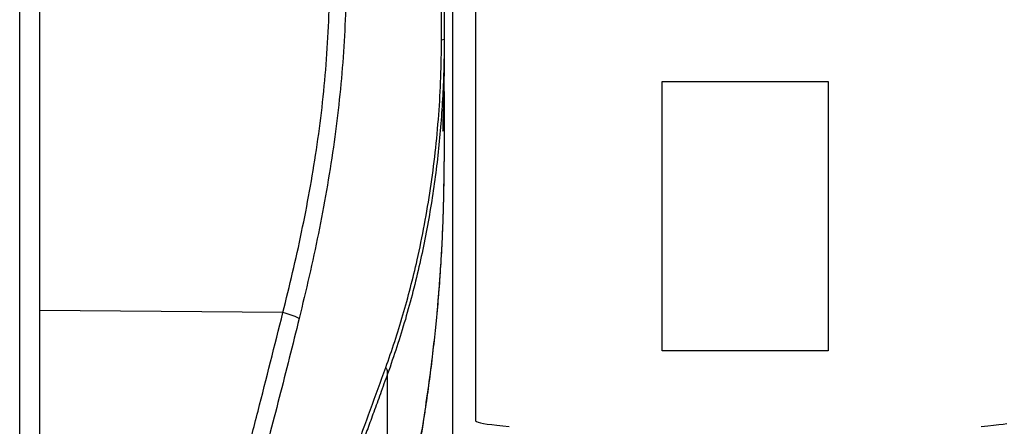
# Model space of a CAD drawing. Extents: x 0 to 8410, y 0 to 5940.
# Tile 153 of 210: x 7058 to 7533, y 3266 to 3462. Entities that reach past the tile are written whole.
import ezdxf

# ---------------------------------------------------------------- set-up
doc = ezdxf.new("R2010")
doc.units = 0
doc.header["$LTSCALE"] = 10
doc.layers.get('0').update_dxf_attribs({"linetype": 'CONTINUOUS'})
doc.styles.add('SLDTEXTSTYLE0', font='TXT', dxfattribs={"width": 0.605})
doc.dimstyles.new('SLDDIMSTYLE1', dxfattribs={"dimtxt": 50, "dimasz": 50, "dimexe": 0, "dimexo": 0.0625, "dimgap": 12.5, "dimtad": 1, "dimdec": 1, "dimrnd": 1e-09, "dimzin": 12, "dimtxsty": 'SLDTEXTSTYLE0', "dimsah": 1, "dimcen": 0.09, "dimazin": 3, "dimtfac": 1, "dimtofl": 0, "dimtmove": 0, "dimatfit": 3, "dimtolj": 1, "dimtzin": 12})

# ---------------------------------------------------------------- blocks, each defined once
blk = doc.blocks.new('_D_7')
at = {"color": 7, "linetype": 'CONTINUOUS'}
for p, q in [((7266.78, 4418.5), (7266.78, 2774.61)), ((7032.78, 2981.17), (7032.78, 2774.61)), ((7032.78, 2789.61), (7266.78, 2789.61)), ((7266.78, 2789.61), (7764.68, 2789.61))]:
    blk.add_line(p, q, dxfattribs=at)
for points in [[(7032.78, 2789.61), (7082.78, 2782.11), (7082.78, 2797.11)], [(7266.78, 2789.61), (7216.78, 2797.11), (7216.78, 2782.11)]]:
    blk.add_solid(points, dxfattribs=at)
at = {"color": 7, "linetype": 'CONTINUOUS', "char_height": 50, "attachment_point": 1, "style": 'SLDTEXTSTYLE0'}
for s, insert in [('234', (7493.71, 2930.8)), ('(3x M10)', (7493.71, 2854.06))]:
    blk.add_mtext(s, dxfattribs=dict(at, insert=insert))

msp = doc.modelspace()

# ---------------------------------------------------------------- linework, layer by layer
at = {"color": 8, "linetype": 'CONTINUOUS'}
for p, q in [((7058.3, 3001.22), (7058.3, 4397.42)), ((7185.1, 3320.96), (7067.78, 3322.05)), ((7235.54, 3187.06), (7235.54, 3291.54))]:
    msp.add_line(p, q, dxfattribs=at)
at = {"color": 7, "linetype": 'CONTINUOUS'}
for p, q in [((7067.78, 4397.8), (7067.78, 3001.6)), ((7277.78, 4296.96), (7277.78, 3269.03)), ((7262.78, 3452.75), (7262.78, 3441.8)), ((7262.78, 3441.8), (7262.61, 3427.8)), ((7262.78, 3435.16), (7262.78, 3441.8)), ((7262.78, 3427.59), (7262.78, 3435.16)), ((7367.78, 3432.43), (7367.78, 3432.38)), ((7367.78, 3432.43), (7447.78, 3432.43)), ((7367.78, 3302.52), (7367.78, 3432.38)), ((7367.78, 3432.38), (7447.78, 3432.38)), ((7447.78, 3432.43), (7447.78, 3432.38)), ((7447.78, 3432.38), (7447.78, 3302.52)), ((7262.78, 3427.59), (7262.78, 3393.73)), ((7262.77, 3392.04), (7262.78, 3393.73)), ((7447.78, 3302.52), (7367.78, 3302.52))]:
    msp.add_line(p, q, dxfattribs=at)
at = {"color": 7, "linetype": 'CONTINUOUS', "flags": 128}
for points in [[(7277.78, 3269.03), (7277.87, 3268.8), (7278.31, 3268.49), (7279.1, 3268.19), (7280.23, 3267.89), (7281.71, 3267.58), (7283.53, 3267.29), (7285.68, 3267), (7288.16, 3266.71), (7290.97, 3266.43), (7294.08, 3266.16)], [(7521.47, 3266.16), (7524.59, 3266.43), (7527.39, 3266.71), (7529.87, 3267), (7532.02, 3267.29), (7533.84, 3267.58)]]:
    msp.add_lwpolyline(points, dxfattribs=at)
at = {"color": 8, "linetype": 'CONTINUOUS'}
for centre, radius, start, end in [((7261.63, 3455.09), 2.61, 267.4656, 296.0543), ((7177.52, 3287.47), 34.34, 63.3639, 77.2441)]:
    msp.add_arc(centre, radius, start, end, dxfattribs=at)
for points, knots in [([(7261.51, 3452.48), (7261.52, 3460.26), (7261.54, 3475.82), (7261.53, 3499.12), (7261.54, 3522.41), (7261.53, 3568.87), (7261.54, 3669.61), (7261.53, 3807.68), (7261.53, 3937.31), (7261.54, 4027.5), (7261.51, 4095.13), (7261.59, 4151.51), (7261.46, 4188.13), (7261.59, 4205.05), (7261.8, 4213.51), (7261.87, 4221.91), (7261.97, 4230.62), (7262.05, 4239.61), (7262.12, 4248.86), (7262.16, 4257.98), (7262.19, 4267.03), (7262.2, 4275.94), (7262.19, 4284.73), (7262.17, 4293.31), (7262.13, 4302.7), (7262.05, 4312.65), (7261.96, 4319.71), (7261.92, 4323.16)], [0, 0, 0, 0, 0.026194, 0.052403, 0.078666, 0.104951, 0.210203, 0.420706, 0.573824, 0.650383, 0.726942, 0.803501, 0.84178, 0.85135, 0.860922, 0.870516, 0.880127, 0.891032, 0.901964, 0.912978, 0.924019, 0.935358, 0.946724, 0.958157, 0.969609, 0.985117, 1, 1, 1, 1]), ([(7185.1, 3320.96), (7186.68, 3327.38), (7189.86, 3340.23), (7194.16, 3359.76), (7198.01, 3379.48), (7201.34, 3399.53), (7204.05, 3419.9), (7206.04, 3440.58), (7207.28, 3461.42), (7207.61, 3482.04), (7207.59, 3502.34), (7207.57, 3515.64), (7207.56, 3522.28)], [0, 0, 0, 0, 0.098671, 0.197578, 0.29648, 0.395661, 0.496975, 0.598522, 0.700819, 0.803381, 0.90169, 1, 1, 1, 1]), ([(7215.56, 3522.91), (7215.55, 3516.21), (7215.52, 3502.8), (7215.65, 3482.51), (7215.21, 3462.07), (7214, 3441.53), (7212.1, 3421.05), (7209.48, 3400.45), (7206.16, 3379.78), (7202.23, 3359.04), (7197.82, 3338.47), (7194.55, 3324.93), (7192.91, 3318.16)], [0, 0, 0, 0, 0.0974739, 0.1950392, 0.2940029, 0.3930793, 0.4921685, 0.5911493, 0.6933113, 0.7955551, 0.8978155, 1, 1, 1, 1]), ([(7262.78, 3452.75), (7262.74, 3448.23), (7262.67, 3439.18), (7262.12, 3425.6), (7261.22, 3412.01), (7259.94, 3398.44), (7258.29, 3384.88), (7256.27, 3371.39), (7253.85, 3357.96), (7251.03, 3344.51), (7247.78, 3331.08), (7244.11, 3317.69), (7240.05, 3304.42), (7237.04, 3295.84), (7235.54, 3291.54)], [0, 0, 0, 0, 0.08128, 0.162842, 0.244404, 0.326433, 0.40846, 0.491012, 0.573564, 0.656436, 0.742073, 0.827718, 0.913657, 1, 1, 1, 1]), ([(7234.63, 3294.52), (7236.09, 3298.66), (7239.01, 3306.95), (7242.96, 3319.86), (7246.57, 3332.97), (7250.1, 3347.47), (7253.38, 3363.38), (7256.28, 3380.7), (7258.57, 3398.33), (7260.22, 3416.23), (7261.29, 3434.34), (7261.44, 3446.44), (7261.51, 3452.48)], [0, 0, 0, 0, 0.085148, 0.170333, 0.256308, 0.342274, 0.450516, 0.558846, 0.667099, 0.77806, 0.889076, 1, 1, 1, 1]), ([(7235.54, 3187.06), (7237.02, 3192.79), (7239.92, 3203.98), (7243.71, 3220.48), (7247.12, 3236.71), (7250.19, 3252.96), (7252.96, 3269.42), (7255.35, 3285.6), (7256.97, 3298.32), (7258.04, 3307.68), (7258.71, 3313.97), (7259.34, 3320.4), (7259.93, 3326.97), (7260.47, 3333.69), (7260.94, 3340.15), (7261.36, 3346.66), (7261.76, 3353.69), (7262.08, 3360.48), (7262.31, 3366.73), (7262.48, 3372.19), (7262.61, 3377.38), (7262.7, 3382.86), (7262.76, 3387.55), (7262.77, 3390.8), (7262.77, 3392.04)], [0, 0, 0, 0, 0.08508, 0.166253, 0.243371, 0.32386, 0.404372, 0.483983, 0.559904, 0.589725, 0.620225, 0.651407, 0.683276, 0.715839, 0.749099, 0.77737, 0.810466, 0.851537, 0.876381, 0.901696, 0.931303, 0.952469, 0.981892, 1, 1, 1, 1]), ([(7142.35, 3130.36), (7143.57, 3138.39), (7146.01, 3154.45), (7150.53, 3178.41), (7155.58, 3202.27), (7161.12, 3226.07), (7167, 3249.8), (7175.15, 3281.4), (7181.12, 3305.13), (7185.1, 3320.96)], [0, 0, 0, 0, 0.124623, 0.249248, 0.374164, 0.499084, 0.624311, 0.749541, 1, 1, 1, 1]), ([(7192.91, 3318.16), (7191.34, 3311.8), (7186.62, 3292.71), (7178.36, 3261.03), (7168.81, 3223.85), (7161.65, 3193.27), (7156.68, 3169.36), (7153.29, 3151.32), (7150.26, 3133.19), (7147.7, 3114.93), (7145.88, 3099.59), (7145.08, 3090.31), (7144.8, 3087.18)], [0, 0, 0, 0, 0.083138, 0.249415, 0.415692, 0.570797, 0.64841, 0.726049, 0.803993, 0.881979, 0.960105, 1, 1, 1, 1]), ([(7159.9, 3086.09), (7162.38, 3093.64), (7167.45, 3109.1), (7175.32, 3132.06), (7183.43, 3155.11), (7191.22, 3176.67), (7198.64, 3196.88), (7205.67, 3215.85), (7212.79, 3234.99), (7219.98, 3254.36), (7227.27, 3274.24), (7232.18, 3287.74), (7234.63, 3294.52)], [0, 0, 0, 0, 0.106704, 0.218744, 0.33076, 0.44271, 0.535889, 0.628892, 0.721677, 0.814311, 0.906869, 1, 1, 1, 1]), ([(7235.54, 3291.54), (7234.36, 3288.3), (7232.11, 3282.1), (7228.91, 3273.26), (7225.94, 3265.11), (7223.04, 3257.15), (7219.76, 3248.18), (7216.09, 3238.13), (7212.13, 3227.32), (7206.03, 3210.65), (7197.87, 3188.24), (7188.88, 3163.15), (7181.97, 3143.53), (7178.45, 3133.3), (7177.11, 3129.41)], [0, 0, 0, 0, 0.057242, 0.109468, 0.156695, 0.202574, 0.252445, 0.319403, 0.386638, 0.452165, 0.629726, 0.808996, 0.927268, 1, 1, 1, 1]), ([(7235.54, 3291.54), (7235.55, 3291.99), (7235.59, 3292.9), (7234.95, 3293.98), (7234.63, 3294.52)], [0, 0, 0, 0, 0.499999, 1, 1, 1, 1])]:
    msp.add_open_spline(points, degree=3, knots=knots, dxfattribs=at)
at = {"color": 7, "linetype": 'CONTINUOUS'}
for points, knots in [([(7262.78, 4323.22), (7262.78, 4319.7), (7262.78, 4311.38), (7262.78, 4297.94), (7262.78, 4283.87), (7262.78, 4270.47), (7262.78, 4257.9), (7262.78, 4245.01), (7262.78, 4231.92), (7262.78, 4218.65), (7262.78, 4205.27), (7262.78, 4191.79), (7262.78, 4178.26), (7262.78, 4146.61), (7262.78, 4096.89), (7262.78, 4029.57), (7262.78, 3939.1), (7262.78, 3809.22), (7262.78, 3691.06), (7262.78, 3608.36), (7262.78, 3577.33), (7262.78, 3546.26), (7262.78, 3515.15), (7262.78, 3483.98), (7262.78, 3463.16), (7262.78, 3452.75)], [0, 0, 0, 0, 0.0147711, 0.0349197, 0.0550481, 0.0705879, 0.0861548, 0.1017186, 0.1172548, 0.1325332, 0.1478249, 0.1631456, 0.1784801, 0.1937946, 0.2706756, 0.347557, 0.4226009, 0.5782, 0.7890307, 0.8241947, 0.8593759, 0.8945544, 0.929717, 0.9648608, 1, 1, 1, 1]), ([(7262.61, 3427.8), (7262.61, 3427.69), (7262.57, 3426.33), (7262.5, 3423.71), (7262.39, 3420.18), (7262.28, 3416.94), (7262.19, 3414.14), (7262.12, 3411.81), (7262.09, 3410.05), (7262.09, 3408.93), (7262.11, 3408.43), (7262.14, 3408.52), (7262.14, 3408.54)], [0, 0, 0, 0, 0.009976, 0.127973, 0.24939, 0.367383, 0.488811, 0.606631, 0.727884, 0.845437, 0.966402, 1, 1, 1, 1]), ([(7235.75, 3187.01), (7236.98, 3191.8), (7239.36, 3201.02), (7242.49, 3214.43), (7245.2, 3226.84), (7247.52, 3238.28), (7249.49, 3248.72), (7251.16, 3258.17), (7252.52, 3266.44), (7253.63, 3273.58), (7254.56, 3279.87), (7255.4, 3285.87), (7256.2, 3291.92), (7256.97, 3298.1), (7257.95, 3306.49), (7259.08, 3317.23), (7260.25, 3330.33), (7261.2, 3343.51), (7261.91, 3356.45), (7262.39, 3368.9), (7262.68, 3380.84), (7262.74, 3388.41), (7262.77, 3392.09)], [0, 0, 0, 0, 0.07092, 0.136752, 0.197566, 0.253409, 0.304317, 0.350327, 0.391461, 0.424899, 0.454367, 0.483014, 0.512306, 0.542248, 0.572842, 0.634326, 0.698334, 0.763135, 0.825871, 0.886471, 0.944851, 1, 1, 1, 1])]:
    msp.add_open_spline(points, degree=3, knots=knots, dxfattribs=at)

# ---------------------------------------------------------------- dimensions: what is measured, and where the dimension line sits
dim = msp.add_linear_dim(base=(7266.78, 2789.61), p1=(7032.78, 3001.17), p2=(7266.78, 4438.5), text='<>\\P(3x M10)', dimstyle='SLDDIMSTYLE1', dxfattribs=at)
dim.commit()
dim.dimension.update_dxf_attribs({"geometry": '_D_7', "text_midpoint": (7629.19, 2789.61), "dimtype": 160})

doc.saveas('drawing.dxf')
